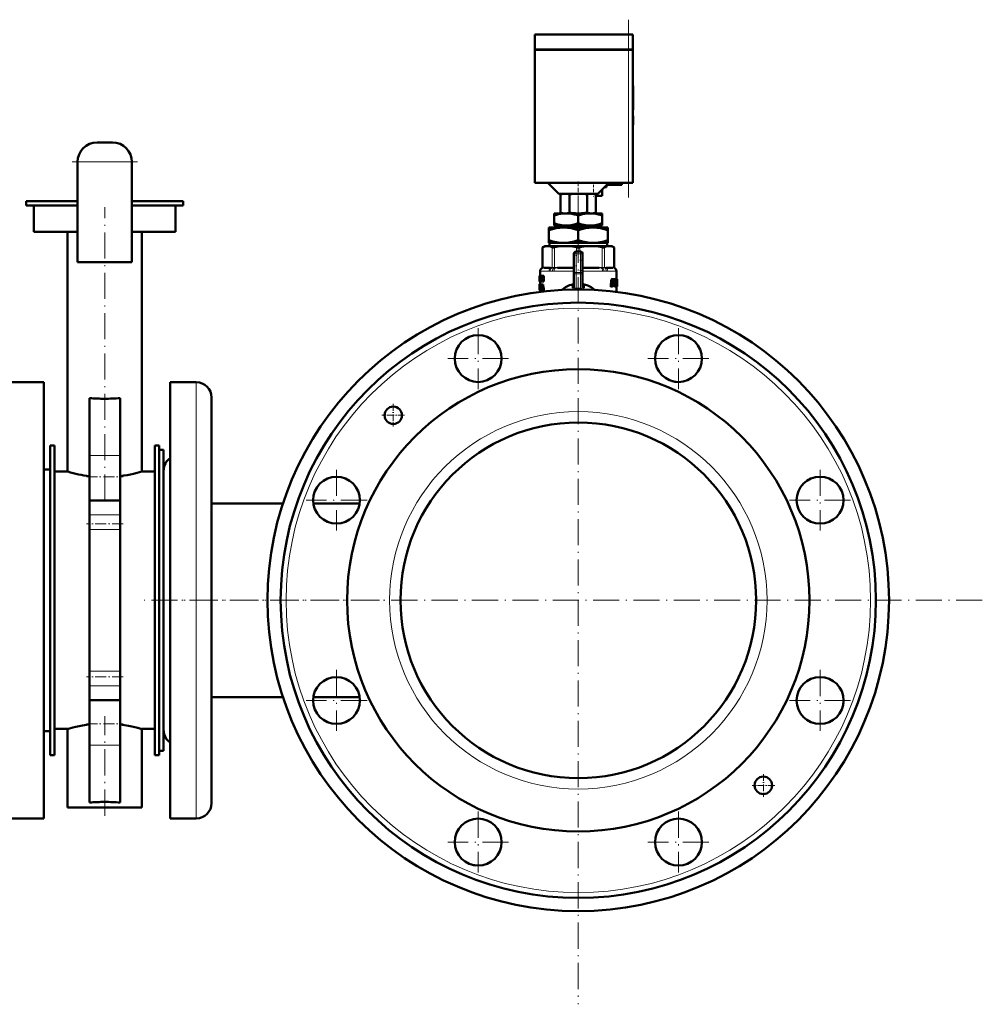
# Model space of a CAD drawing. Extents: x -2065 to 2446, y -1961 to 629.
# Tile 55 of 59: x 2005 to 2446, y -315 to 136. Entities that reach past the tile are written whole.
import ezdxf

# ---------------------------------------------------------------- set-up
doc = ezdxf.new("R2010")
doc.units = 0
doc.linetypes.add('DASHDOT', pattern=[18.5, 12, -3, 0.5, -3])

msp = doc.modelspace()

# ---------------------------------------------------------------- linework, layer by layer
at = {"color": 7, "linetype": 'DASHDOT', "lineweight": 18}
for p, q in [((2283.82, 54.44), (2283.82, 136.04)), ((2058.67, 70.79), (2028.67, 70.79)), ((2260.82, 55.04), (2260.82, -315.46)), ((2043.67, -84.49), (2043.67, 50)), ((2214.9, -5.37), (2214.9, -33.32)), ((2306.75, -5.37), (2306.75, -33.32)), ((2228.88, -19.35), (2200.93, -19.35)), ((2320.72, -19.35), (2292.77, -19.35)), ((2149.96, -70.31), (2149.96, -98.26)), ((2371.69, -70.31), (2371.69, -98.26)), ((2163.93, -84.29), (2135.98, -84.29)), ((2385.66, -84.29), (2357.71, -84.29)), ((2169.6, -130.21), (2061.68, -130.21)), ((2446.07, -130.21), (2075.57, -130.21)), ((2149.96, -162.16), (2149.96, -190.11)), ((2371.69, -162.16), (2371.69, -190.11)), ((2163.93, -176.13), (2135.98, -176.13)), ((2385.66, -176.13), (2357.71, -176.13)), ((2043.67, -229.02), (2043.67, -183.33)), ((2214.9, -227.1), (2214.9, -255.05)), ((2306.75, -227.1), (2306.75, -255.05)), ((2228.88, -241.08), (2200.93, -241.08)), ((2320.72, -241.08), (2292.77, -241.08))]:
    msp.add_line(p, q, dxfattribs=at)
at = {"color": 7, "lineweight": 50}
for p, q in [((2240.82, 129.24), (2283.82, 129.24)), ((2240.82, 122.34), (2240.82, 129.24)), ((2285.82, 129.24), (2283.82, 129.24)), ((2285.82, 122.34), (2285.82, 129.24)), ((2240.82, 122.34), (2283.82, 122.34)), ((2240.82, 122.24), (2283.82, 122.24)), ((2240.82, 122.24), (2240.82, 61.24)), ((2240.92, 122.24), (2240.92, 122.34)), ((2285.82, 122.34), (2283.82, 122.34)), ((2283.82, 122.24), (2285.24, 122.24)), ((2285.24, 122.24), (2285.82, 122.24)), ((2285.72, 122.24), (2285.72, 122.34)), ((2285.82, 61.24), (2285.82, 122.24)), ((2285.82, 105.68), (2285.92, 105.68)), ((2285.82, 104.16), (2285.92, 104.16)), ((2285.92, 105.68), (2285.92, 104.16)), ((2285.92, 104.2), (2285.92, 103.21)), ((2285.92, 98.21), (2285.92, 104.16)), ((2285.92, 103.21), (2285.92, 102.21)), ((2285.92, 102.21), (2285.92, 100.2)), ((2285.92, 100.2), (2285.92, 99.57)), ((2285.92, 99.57), (2285.92, 94.63)), ((2285.82, 94.99), (2285.92, 94.99)), ((2285.92, 94.99), (2285.92, 98.21)), ((2285.82, 94.63), (2285.92, 94.63)), ((2285.82, 91.88), (2285.92, 91.88)), ((2285.82, 91.88), (2285.92, 91.88)), ((2285.82, 91.79), (2285.92, 91.79)), ((2285.92, 91.72), (2285.92, 91.88)), ((2285.92, 91.88), (2285.92, 91.88)), ((2285.92, 91.79), (2285.92, 87.9)), ((2285.82, 87.9), (2285.92, 87.9)), ((2285.82, 87.78), (2285.92, 87.78)), ((2285.92, 87.78), (2285.92, 87.9)), ((2040.17, 79.79), (2047.17, 79.79)), ((2031.17, 70.79), (2031.17, 24.79)), ((2056.17, 70.79), (2056.17, 24.79)), ((2240.82, 61.24), (2283.82, 61.24)), ((2251.82, 56.24), (2246.82, 61.24)), ((2274.82, 61.24), (2269.82, 56.24)), ((2272.82, 59.24), (2273.82, 59.24)), ((2280.82, 60.24), (2273.82, 60.24)), ((2273.82, 59.24), (2273.82, 60.24)), ((2280.82, 61.24), (2280.82, 60.24)), ((2285.24, 61.24), (2283.82, 61.24)), ((2285.82, 61.24), (2285.24, 61.24)), ((2251.82, 56.24), (2269.82, 56.24)), ((2253.82, 56.24), (2252.69, 55.94)), ((2252.69, 55.94), (2252.69, 47.53)), ((2256.73, 55.94), (2256.73, 47.53)), ((2264.82, 55.95), (2264.82, 47.51)), ((2267.82, 56.24), (2268.86, 55.96)), ((2268.86, 55.96), (2268.86, 47.51)), ((2268.86, 55.24), (2271.82, 55.24)), ((2271.82, 55.24), (2271.82, 58.24)), ((2007.67, 52.79), (2031.17, 52.79)), ((2007.67, 50.79), (2007.67, 52.79)), ((2031.17, 50.79), (2007.67, 50.79)), ((2011.17, 38.79), (2011.17, 50.79)), ((2056.17, 52.79), (2079.67, 52.79)), ((2079.67, 50.79), (2056.17, 50.79)), ((2076.17, 38.79), (2076.17, 50.79)), ((2079.67, 50.79), (2079.67, 52.79)), ((2249.82, 47.24), (2249.82, 46.26)), ((2255.32, 47.24), (2249.82, 47.24)), ((2249.82, 42.66), (2249.82, 46.26)), ((2253.8, 47.24), (2252.69, 47.53)), ((2253.8, 47.24), (2260.2, 47.24)), ((2266.32, 47.24), (2255.32, 47.24)), ((2261.44, 47.24), (2260.2, 47.24)), ((2260.82, 42.66), (2260.82, 46.26)), ((2261.44, 47.24), (2266.36, 47.24)), ((2271.82, 47.24), (2266.32, 47.24)), ((2267.34, 47.24), (2266.36, 47.24)), ((2267.34, 47.24), (2267.85, 47.24)), ((2267.85, 47.24), (2268.86, 47.51)), ((2271.82, 47.24), (2271.82, 46.26)), ((2271.82, 42.66), (2271.82, 46.26)), ((2247.32, 39.53), (2247.32, 40.74)), ((2254.07, 40.74), (2247.32, 40.74)), ((2249.82, 41.74), (2249.82, 42.66)), ((2253.97, 41.74), (2249.82, 41.74)), ((2250.35, 40.74), (2250.35, 41.74)), ((2253.97, 41.74), (2256.67, 41.74)), ((2267.57, 40.74), (2254.07, 40.74)), ((2264.97, 41.74), (2256.67, 41.74)), ((2264.97, 41.74), (2267.67, 41.74)), ((2274.32, 40.74), (2267.57, 40.74)), ((2271.82, 41.74), (2267.67, 41.74)), ((2271.3, 41.74), (2271.3, 40.74)), ((2271.82, 42.66), (2271.82, 41.74)), ((2274.32, 40.74), (2274.32, 39.53)), ((2031.17, 38.79), (2011.17, 38.79)), ((2026.67, -71.21), (2026.67, 38.79)), ((2076.17, 38.79), (2056.17, 38.79)), ((2060.67, -71.21), (2060.67, 38.79)), ((2247.32, 34.87), (2247.32, 39.53)), ((2260.82, 34.87), (2260.82, 39.53)), ((2274.32, 34.87), (2274.32, 39.53)), ((2245.52, 32.24), (2244.43, 31.61)), ((2244.58, 31.68), (2244.43, 31.61)), ((2244.43, 22.38), (2244.43, 31.61)), ((2245.52, 32.24), (2246.69, 32.24)), ((2246.69, 32.24), (2254.97, 32.24)), ((2247.32, 33.74), (2247.32, 34.87)), ((2252.42, 33.74), (2247.32, 33.74)), ((2247.6, 33.74), (2247.6, 32.24)), ((2252.42, 33.74), (2255.73, 33.74)), ((2254.97, 32.24), (2266.68, 32.24)), ((2265.92, 33.74), (2255.73, 33.74)), ((2265.92, 33.74), (2269.23, 33.74)), ((2266.68, 32.24), (2274.96, 32.24)), ((2274.32, 33.74), (2269.23, 33.74)), ((2274.04, 32.24), (2274.04, 33.74)), ((2274.32, 34.87), (2274.32, 33.74)), ((2274.96, 32.24), (2276.12, 32.24)), ((2276.12, 32.24), (2277.22, 31.61)), ((2277.22, 31.61), (2277.07, 31.68)), ((2277.22, 22.38), (2277.22, 31.61)), ((2258.82, 20.15), (2258.82, 28.74)), ((2259.82, 29.74), (2261.82, 29.74)), ((2262.82, 28.74), (2262.82, 20.15)), ((2031.17, 24.79), (2056.17, 24.79)), ((2243.04, 18.63), (2243.02, 18.49)), ((2243.02, 18.49), (2243.02, 17.42)), ((2243.04, 18.63), (2243.05, 18.63)), ((2243.05, 18.63), (2243.2, 18.63)), ((2243.05, 16.05), (2243.05, 18.63)), ((2243.09, 18.16), (2243.09, 17.58)), ((2243.09, 18.16), (2243.2, 18.16)), ((2243.5, 18.63), (2243.2, 18.63)), ((2243.2, 18.63), (2243.2, 18.16)), ((2243.5, 18.16), (2243.2, 18.16)), ((2243.32, 20.79), (2243.32, 18.63)), ((2243.4, 18.16), (2243.4, 17.58)), ((2243.5, 18.63), (2243.5, 18.16)), ((2243.51, 18.63), (2243.76, 18.63)), ((2243.51, 18.18), (2243.51, 18.63)), ((2243.51, 18.18), (2243.56, 18.18)), ((2243.56, 16.5), (2243.56, 18.18)), ((2243.7, 18.18), (2243.7, 16.5)), ((2243.7, 18.18), (2243.76, 18.18)), ((2243.76, 18.63), (2243.89, 18.63)), ((2243.76, 18.63), (2243.76, 18.18)), ((2243.76, 18.18), (2243.89, 18.18)), ((2243.89, 18.63), (2244.09, 18.63)), ((2243.89, 16.05), (2243.89, 18.63)), ((2244.09, 18.63), (2244.41, 18.63)), ((2244.41, 18.63), (2244.5, 18.23)), ((2244.5, 18.63), (2244.71, 18.63)), ((2244.5, 17.2), (2244.5, 18.63)), ((2244.71, 18.63), (2245.05, 18.63)), ((2244.71, 18.63), (2244.71, 16.05)), ((2248.02, 22.24), (2244.98, 22.24)), ((2245.05, 18.63), (2245.05, 16.05)), ((2258.56, 22.24), (2251.22, 22.24)), ((2258.82, 13.51), (2258.82, 20.15)), ((2262.82, 13.51), (2262.82, 20.15)), ((2270.42, 22.24), (2263.09, 22.24)), ((2276.66, 22.24), (2273.62, 22.24)), ((2278.32, 20.79), (2278.32, 17.08)), ((2243.02, 17.42), (2243.02, 17.37)), ((2243.02, 17.37), (2243.02, 17.3)), ((2243.02, 17.3), (2243.02, 16.23)), ((2243.02, 16.41), (2243.02, 16.23)), ((2243.02, 16.41), (2243.05, 16.41)), ((2243.03, 14.67), (2243.02, 14.59)), ((2243.02, 14.59), (2243.02, 14.05)), ((2243.02, 14.59), (2243.07, 14.59)), ((2243.02, 14.05), (2243.04, 14.05)), ((2243.03, 17.37), (2243.05, 17.37)), ((2243.03, 14.67), (2243.09, 14.67)), ((2243.04, 13.67), (2243.03, 13.58)), ((2243.03, 13.58), (2243.03, 13.44)), ((2243.03, 13.58), (2243.05, 13.58)), ((2243.04, 16.05), (2243.05, 16.05)), ((2243.04, 14.69), (2243.32, 14.69)), ((2243.05, 13.69), (2243.04, 13.67)), ((2243.05, 16.05), (2243.2, 16.05)), ((2243.09, 14.16), (2243.08, 14.08)), ((2243.08, 14.08), (2243.08, 13.97)), ((2243.08, 14.08), (2243.19, 14.08)), ((2243.08, 13.97), (2243.08, 13.85)), ((2243.08, 13.97), (2243.38, 13.97)), ((2243.08, 13.85), (2243.09, 13.76)), ((2243.08, 13.85), (2243.39, 13.85)), ((2243.09, 17.58), (2243.19, 17.58)), ((2243.09, 17.11), (2243.09, 16.52)), ((2243.09, 17.11), (2243.19, 17.11)), ((2243.09, 16.52), (2243.2, 16.52)), ((2243.09, 14.16), (2243.17, 14.16)), ((2243.09, 13.76), (2243.11, 13.67)), ((2243.09, 13.76), (2243.39, 13.76)), ((2243.1, 14.21), (2243.14, 14.21)), ((2243.11, 13.67), (2243.13, 13.58)), ((2243.11, 13.67), (2243.39, 13.67)), ((2243.12, 14.69), (2243.42, 14.69)), ((2243.13, 13.58), (2243.16, 13.44)), ((2243.13, 13.58), (2243.39, 13.58)), ((2243.17, 14.13), (2243.15, 14.19)), ((2243.16, 14.67), (2243.46, 14.67)), ((2243.19, 14.05), (2243.17, 14.13)), ((2243.49, 17.58), (2243.19, 17.58)), ((2243.19, 17.58), (2243.19, 17.11)), ((2243.49, 17.11), (2243.19, 17.11)), ((2243.19, 14.59), (2243.19, 14.05)), ((2243.19, 14.59), (2243.35, 14.59)), ((2243.19, 14.05), (2243.39, 14.05)), ((2243.51, 16.52), (2243.2, 16.52)), ((2243.2, 16.52), (2243.2, 16.05)), ((2243.51, 16.05), (2243.2, 16.05)), ((2243.32, 16.05), (2243.32, 14.69)), ((2243.35, 14.64), (2243.57, 14.64)), ((2243.35, 14.2), (2243.35, 14.64)), ((2243.35, 14.2), (2243.39, 14.2)), ((2243.38, 14.05), (2243.38, 13.97)), ((2243.38, 13.97), (2243.39, 13.85)), ((2243.39, 12.51), (2243.39, 14.2)), ((2243.39, 13.85), (2243.39, 13.76)), ((2243.4, 17.11), (2243.4, 16.52)), ((2243.46, 14.67), (2243.47, 14.64)), ((2243.49, 17.58), (2243.49, 17.11)), ((2243.51, 16.52), (2243.51, 16.05)), ((2243.51, 16.5), (2243.56, 16.5)), ((2243.51, 16.05), (2243.51, 16.5)), ((2243.51, 16.05), (2243.76, 16.05)), ((2243.52, 14.2), (2243.52, 12.51)), ((2243.52, 14.2), (2243.57, 14.2)), ((2243.57, 14.64), (2243.88, 14.64)), ((2243.57, 14.64), (2243.57, 14.2)), ((2243.57, 14.2), (2243.88, 14.2)), ((2243.7, 16.5), (2243.76, 16.5)), ((2243.76, 16.5), (2243.89, 16.5)), ((2243.76, 16.5), (2243.76, 16.05)), ((2243.76, 16.05), (2243.89, 16.05)), ((2243.82, 14.2), (2243.82, 12.51)), ((2243.88, 14.64), (2243.88, 14.2)), ((2243.89, 16.05), (2244.06, 16.05)), ((2244.06, 17.88), (2244.06, 17.88)), ((2244.06, 17.47), (2244.06, 16.05)), ((2244.06, 16.05), (2244.38, 16.05)), ((2244.12, 14.64), (2244.36, 14.64)), ((2244.12, 13.08), (2244.21, 13.96)), ((2244.21, 13.96), (2244.25, 13.96)), ((2244.23, 14.18), (2244.24, 14.18)), ((2244.25, 13.95), (2244.35, 13.08)), ((2244.69, 14.64), (2244.36, 14.64)), ((2244.38, 16.45), (2244.38, 16.05)), ((2244.45, 17.06), (2244.5, 16.85)), ((2244.48, 16.05), (2244.71, 16.05)), ((2244.5, 16.85), (2244.5, 16.85)), ((2244.71, 16.05), (2245.05, 16.05)), ((2258.19, 14.68), (2258.24, 14.48)), ((2258.25, 13.03), (2258.24, 14.48)), ((2258.82, 14.22), (2258.82, 14.21)), ((2262.82, 14.22), (2262.82, 14.21)), ((2263.41, 14.48), (2263.37, 14.49)), ((2263.41, 14.48), (2263.39, 13.03)), ((2263.41, 14.48), (2263.46, 14.68)), ((2275.9, 16.39), (2275.68, 13.96)), ((2275.68, 13.96), (2276.03, 13.96)), ((2275.78, 13.62), (2276.13, 13.62)), ((2275.94, 16.66), (2276.29, 16.66)), ((2276.02, 16.88), (2276.36, 16.88)), ((2276.24, 16.39), (2276.03, 13.96)), ((2276.13, 17.03), (2276.47, 17.03)), ((2276.13, 13.62), (2276.39, 13.62)), ((2276.24, 17.08), (2276.58, 17.08)), ((2276.49, 13.84), (2276.69, 16.16)), ((2276.55, 14.55), (2276.77, 14.55)), ((2276.58, 17.08), (2277.45, 17.08)), ((2276.58, 14.88), (2276.67, 14.88)), ((2276.59, 15.02), (2276.68, 15.02)), ((2276.61, 15.24), (2276.78, 15.24)), ((2276.68, 15.02), (2276.67, 14.88)), ((2276.73, 16.33), (2276.8, 16.39)), ((2276.79, 15.3), (2276.73, 15.24)), ((2276.77, 14.55), (2277.26, 14.55)), ((2276.78, 15.24), (2277.05, 15.24)), ((2276.79, 15.3), (2277.12, 15.3)), ((2276.8, 16.39), (2277.15, 16.39)), ((2276.82, 16.39), (2276.88, 16.33)), ((2276.89, 16.16), (2276.83, 15.47)), ((2276.83, 15.47), (2277.16, 15.47)), ((2276.88, 16.33), (2277.2, 16.33)), ((2276.89, 16.16), (2277.21, 16.16)), ((2277.12, 15.3), (2277.05, 15.24)), ((2277.15, 16.39), (2277.2, 16.33)), ((2277.21, 16.16), (2277.16, 15.47)), ((2277.41, 14.67), (2277.36, 13.96)), ((2277.36, 13.96), (2277.67, 13.96)), ((2277.44, 13.62), (2277.75, 13.62)), ((2277.55, 15.24), (2277.63, 16.39)), ((2277.62, 17.08), (2277.56, 16.98)), ((2277.6, 16.87), (2277.86, 16.87)), ((2277.62, 17.08), (2277.93, 17.08)), ((2277.75, 13.62), (2277.94, 13.62)), ((2277.93, 17.08), (2278.51, 17.08)), ((2278.06, 14.78), (2278.03, 13.96)), ((2278.03, 13.96), (2278.33, 13.96)), ((2278.06, 14.8), (2278.06, 14.78)), ((2278.06, 14.78), (2278.36, 14.78)), ((2278.07, 15.01), (2278.2, 15.01)), ((2278.07, 14.94), (2278.36, 14.94)), ((2278.07, 13.62), (2278.38, 13.62)), ((2278.09, 15.34), (2278.15, 15.34)), ((2278.1, 15.48), (2278.15, 15.48)), ((2278.11, 15.76), (2278.39, 15.76)), ((2278.11, 15.7), (2278.21, 15.7)), ((2278.12, 15.93), (2278.41, 15.93)), ((2278.13, 16.16), (2278.41, 16.16)), ((2278.15, 16.33), (2278.41, 16.33)), ((2278.15, 15.48), (2278.15, 15.34)), ((2278.19, 16.39), (2278.38, 16.39)), ((2278.2, 15.01), (2278.33, 15.01)), ((2278.21, 15.7), (2278.36, 15.7)), ((2278.32, 17.08), (2278.62, 17.08)), ((2278.32, 17.08), (2278.53, 17.08)), ((2278.32, 13.62), (2278.32, 11.21)), ((2278.33, 15.01), (2278.36, 14.94)), ((2278.36, 14.78), (2278.33, 13.96)), ((2278.38, 16.39), (2278.41, 16.33)), ((2278.38, 13.62), (2278.48, 13.62)), ((2278.41, 16.16), (2278.41, 15.93)), ((2278.48, 13.62), (2278.6, 13.62)), ((2278.54, 17.03), (2278.51, 17.08)), ((2278.51, 13.84), (2278.53, 14.84)), ((2278.51, 13.96), (2278.58, 13.96)), ((2278.53, 15.41), (2278.54, 15.58)), ((2278.53, 15.13), (2278.53, 15.29)), ((2278.56, 16.87), (2278.62, 16.87)), ((2278.56, 15.87), (2278.57, 16.39)), ((2278.6, 13.62), (2278.62, 13.62)), ((2278.62, 17.08), (2278.62, 17.08)), ((2278.62, 17.08), (2278.62, 13.75)), ((2278.62, 13.62), (2278.62, 13.75)), ((2243.03, 13.44), (2243.02, 13.27)), ((2243.02, 13.27), (2243.02, 13.06)), ((2243.02, 13.27), (2243.07, 13.27)), ((2243.02, 13.06), (2243.02, 12.79)), ((2243.02, 13.06), (2243.1, 13.06)), ((2243.02, 12.79), (2243.02, 12.43)), ((2243.02, 12.79), (2243.13, 12.79)), ((2243.02, 12.43), (2243.03, 12.19)), ((2243.02, 12.43), (2243.04, 12.43)), ((2243.03, 13.44), (2243.05, 13.44)), ((2243.03, 12.19), (2243.04, 12.19)), ((2243.03, 12.06), (2243.05, 12.02)), ((2243.03, 12.06), (2243.06, 12.06)), ((2243.04, 12.16), (2243.04, 12.74)), ((2243.04, 12.74), (2243.13, 12.74)), ((2243.05, 12.02), (2243.09, 12.02)), ((2243.06, 12.54), (2243.12, 12.54)), ((2243.1, 13.08), (2243.08, 13.17)), ((2243.09, 12.02), (2243.39, 12.02)), ((2243.12, 12.98), (2243.1, 13.08)), ((2243.13, 12.87), (2243.12, 12.98)), ((2243.12, 12.55), (2243.13, 12.63)), ((2243.13, 12.63), (2243.13, 12.74)), ((2243.13, 12.06), (2243.43, 12.06)), ((2243.16, 13.44), (2243.39, 13.44)), ((2243.17, 12.19), (2243.35, 12.19)), ((2243.18, 13.27), (2243.39, 13.27)), ((2243.2, 13.06), (2243.39, 13.06)), ((2243.2, 12.43), (2243.35, 12.43)), ((2243.21, 12.79), (2243.39, 12.79)), ((2243.32, 12.02), (2243.32, 11.21)), ((2243.35, 12.51), (2243.39, 12.51)), ((2243.35, 12.06), (2243.35, 12.51)), ((2243.35, 12.06), (2243.57, 12.06)), ((2243.44, 12.06), (2243.43, 12.06)), ((2243.52, 12.51), (2243.57, 12.51)), ((2243.57, 12.51), (2243.88, 12.51)), ((2243.57, 12.51), (2243.57, 12.06)), ((2243.57, 12.06), (2243.83, 12.06)), ((2243.83, 12.06), (2244.02, 12.06)), ((2243.88, 12.51), (2243.88, 12.5)), ((2244.08, 12.64), (2244.02, 12.06)), ((2244.34, 12.06), (2244.02, 12.06)), ((2244.08, 12.64), (2244.4, 12.64)), ((2244.12, 13.08), (2244.35, 13.08)), ((2244.4, 12.64), (2244.34, 12.06)), ((2244.47, 12.06), (2244.4, 12.64)), ((2244.47, 12.06), (2244.72, 12.06)), ((2245.05, 12.06), (2244.72, 12.06)), ((2015.67, -30.21), (1990.67, -30.21)), ((2015.67, -130.21), (2015.67, -30.21)), ((2073.67, -42.45), (2073.67, -30.21)), ((2073.67, -30.21), (2085.67, -30.21)), ((2036.67, -63.74), (2036.67, -37.5)), ((2050.67, -63.74), (2050.67, -37.5)), ((2092.67, -48.6), (2092.67, -37.21)), ((2073.67, -230.21), (2073.67, -42.45)), ((2092.67, -223.21), (2092.67, -48.6)), ((2020.67, -59.21), (2018.67, -59.21)), ((2018.67, -59.21), (2018.67, -201.21)), ((2020.67, -59.21), (2020.67, -201.21)), ((2068.67, -59.21), (2066.67, -59.21)), ((2066.67, -59.21), (2066.67, -201.21)), ((2068.67, -59.21), (2068.67, -201.21)), ((2068.67, -61.21), (2068.67, -97.13)), ((2070.67, -61.21), (2068.67, -61.21)), ((2070.67, -61.21), (2070.67, -97.13)), ((2036.67, -84.37), (2036.67, -63.74)), ((2050.67, -84.37), (2050.67, -63.74)), ((2018.67, -70.21), (2015.67, -70.21)), ((2020.67, -71.21), (2026.67, -71.21)), ((2020.67, -71.21), (2020.67, -189.21)), ((2060.67, -71.21), (2066.67, -71.21)), ((2070.67, -78), (2070.67, -70.71)), ((2070.67, -189.71), (2070.67, -78)), ((2036.67, -84.37), (2036.67, -91.07)), ((2036.67, -84.37), (2050.67, -84.37)), ((2050.67, -84.37), (2050.67, -91.07)), ((2092.67, -85.76), (2125.43, -85.76)), ((2139.31, -85.76), (2160.61, -85.76)), ((2036.67, -91.07), (2036.67, -97.72)), ((2050.67, -91.07), (2050.67, -97.72)), ((2036.67, -97.72), (2036.67, -162.7)), ((2050.67, -97.72), (2050.67, -162.7)), ((2068.67, -97.13), (2068.67, -199.21)), ((2070.67, -97.13), (2070.67, -199.21)), ((2015.67, -230.21), (2015.67, -130.21)), ((2036.67, -162.7), (2036.67, -169.36)), ((2050.67, -162.7), (2050.67, -169.36)), ((2036.67, -169.36), (2036.67, -176.05)), ((2050.67, -169.36), (2050.67, -176.05)), ((2036.67, -196.68), (2036.67, -176.05)), ((2036.67, -176.05), (2050.67, -176.05)), ((2050.67, -196.68), (2050.67, -176.05)), ((2092.67, -174.66), (2125.43, -174.66)), ((2139.31, -174.66), (2160.61, -174.66)), ((2026.67, -189.21), (2020.67, -189.21)), ((2026.67, -189.21), (2027.05, -189.1)), ((2026.67, -225.21), (2026.67, -189.21)), ((2066.67, -189.21), (2060.67, -189.21)), ((2060.67, -225.21), (2060.67, -189.21)), ((2015.67, -190.21), (2018.67, -190.21)), ((2036.67, -222.93), (2036.67, -196.68)), ((2050.67, -222.93), (2050.67, -196.68)), ((2020.67, -201.21), (2018.67, -201.21)), ((2068.67, -201.21), (2066.67, -201.21)), ((2070.67, -199.21), (2068.67, -199.21)), ((2027.05, -225.21), (2026.67, -225.21)), ((2043.67, -225.21), (2027.05, -225.21)), ((2060.67, -225.21), (2043.67, -225.21)), ((2015.67, -230.21), (1990.67, -230.21)), ((2073.67, -230.21), (2085.67, -230.21))]:
    msp.add_line(p, q, dxfattribs=at)
at = {"color": 7, "lineweight": 18}
for p, q in [((2283.82, 122.34), (2283.82, 129.24)), ((2283.82, 122.24), (2283.82, 122.34)), ((2283.82, 122.24), (2283.82, 61.24)), ((2031.17, 70.79), (2056.17, 70.79)), ((2244.58, 31.68), (2244.58, 22.4)), ((2248.8, 22.4), (2248.8, 31.68)), ((2249.88, 31.68), (2249.88, 22.4)), ((2260.06, 29.74), (2260.06, 31.68)), ((2261.59, 31.68), (2261.59, 29.74)), ((2271.77, 22.4), (2271.77, 31.68)), ((2272.85, 31.68), (2272.85, 22.4)), ((2277.07, 22.4), (2277.07, 31.68)), ((2258.82, 28.74), (2259.82, 28.74)), ((2259.82, 29.74), (2259.82, 28.74)), ((2259.82, 28.74), (2259.82, 20.15)), ((2261.82, 28.74), (2259.82, 28.74)), ((2261.82, 29.74), (2261.82, 28.74)), ((2261.82, 20.15), (2261.82, 28.74)), ((2261.82, 28.74), (2262.82, 28.74)), ((2243.34, 20.76), (2243.32, 20.79)), ((2243.4, 20.74), (2247.32, 20.74)), ((2244.43, 22.2), (2244.3, 22.2)), ((2244.43, 22.38), (2244.56, 22.39)), ((2244.45, 22.2), (2244.43, 22.2)), ((2244.71, 22.23), (2244.45, 22.2)), ((2244.56, 22.39), (2244.58, 22.4)), ((2244.58, 22.4), (2244.87, 22.43)), ((2245.17, 22.44), (2248.21, 22.44)), ((2248.97, 20.76), (2247.95, 20.76)), ((2248.66, 22.2), (2248.34, 22.23)), ((2248.5, 22.43), (2248.8, 22.4)), ((2248.68, 22.2), (2248.66, 22.2)), ((2248.8, 22.4), (2248.82, 22.39)), ((2249.69, 20.74), (2258.82, 20.74)), ((2249.83, 22.2), (2249.77, 22.2)), ((2249.83, 22.39), (2249.88, 22.4)), ((2250.53, 22.23), (2249.83, 22.2)), ((2249.88, 22.4), (2250.59, 22.43)), ((2251.3, 22.44), (2258.63, 22.44)), ((2258.82, 22.24), (2258.56, 22.24)), ((2258.63, 22.44), (2258.82, 22.44)), ((2258.82, 20.15), (2259.82, 20.15)), ((2259.82, 20.15), (2261.82, 20.15)), ((2259.82, 20.15), (2259.82, 19.45)), ((2259.82, 12.96), (2259.82, 19.45)), ((2261.82, 19.45), (2259.82, 19.45)), ((2261.82, 20.15), (2261.82, 19.45)), ((2261.82, 20.15), (2262.82, 20.15)), ((2261.82, 19.45), (2261.82, 12.96)), ((2262.82, 22.44), (2263.01, 22.44)), ((2263.09, 22.24), (2262.82, 22.24)), ((2262.82, 20.74), (2271.96, 20.74)), ((2263.01, 22.44), (2270.34, 22.44)), ((2271.06, 22.43), (2271.77, 22.4)), ((2271.82, 22.2), (2271.12, 22.23)), ((2271.77, 22.4), (2271.82, 22.39)), ((2271.87, 22.2), (2271.82, 22.2)), ((2273.7, 20.76), (2272.68, 20.76)), ((2272.83, 22.39), (2272.85, 22.4)), ((2272.85, 22.4), (2273.14, 22.43)), ((2272.99, 22.2), (2272.96, 22.2)), ((2273.31, 22.23), (2272.99, 22.2)), ((2273.44, 22.44), (2276.48, 22.44)), ((2274.32, 20.74), (2278.24, 20.74)), ((2276.77, 22.43), (2277.07, 22.4)), ((2277.2, 22.2), (2276.93, 22.23)), ((2277.07, 22.4), (2277.09, 22.39)), ((2277.09, 22.39), (2277.22, 22.38)), ((2277.22, 22.2), (2277.2, 22.2)), ((2277.35, 22.2), (2277.22, 22.2)), ((2278.32, 20.79), (2278.31, 20.76)), ((2244.45, 17.06), (2244.5, 17.06)), ((2259.82, 12.96), (2260.82, 12.99)), ((2261.32, 12.97), (2261.82, 12.96)), ((2085.67, -42.45), (2085.67, -30.21)), ((2085.67, -230.21), (2085.67, -42.45)), ((2036.67, -63.74), (2050.67, -63.74)), ((2036.67, -91.07), (2050.67, -91.07)), ((2036.67, -97.72), (2050.67, -97.72)), ((2036.67, -162.7), (2050.67, -162.7)), ((2036.67, -169.36), (2050.67, -169.36)), ((2036.67, -196.68), (2050.67, -196.68))]:
    msp.add_line(p, q, dxfattribs=at)
at = {"color": 7, "linetype": 'DASHDOT', "lineweight": 18, "ltscale": 0.002997}
msp.add_line((2285.81, 99.57), (2285.93, 99.57), dxfattribs=at)
at = {"color": 7, "linetype": 'DASHDOT', "lineweight": 18, "ltscale": 0.159087}
msp.add_line((2260.82, 61.77), (2260.82, 55.41), dxfattribs=at)
at = {"color": 7, "linetype": 'DASHDOT', "lineweight": 18, "ltscale": 0.060014}
msp.add_line((2267.82, 61.44), (2267.82, 59.04), dxfattribs=at)
at = {"color": 7, "linetype": 'DASHDOT', "lineweight": 18, "ltscale": 0.090027}
msp.add_line((2267.82, 58.54), (2267.82, 54.94), dxfattribs=at)
at = {"color": 7, "linetype": 'DASHDOT', "lineweight": 18, "ltscale": 0.036911}
msp.add_line((2260.82, 47.6), (2260.82, 46.12), dxfattribs=at)
at = {"color": 7, "linetype": 'DASHDOT', "lineweight": 18, "ltscale": 0.094163}
msp.add_line((2260.82, 42.97), (2260.82, 39.2), dxfattribs=at)
at = {"color": 7, "linetype": 'DASHDOT', "lineweight": 18, "ltscale": 0.153835}
msp.add_line((2260.82, 29.23), (2260.82, 35.38), dxfattribs=at)
at = {"color": 7, "linetype": 'DASHDOT', "lineweight": 18, "ltscale": 0.059998}
for p, q in [((2259.62, 28.74), (2262.02, 28.74)), ((2259.62, 20.15), (2262.02, 20.15))]:
    msp.add_line(p, q, dxfattribs=at)
at = {"color": 7, "linetype": 'DASHDOT', "lineweight": 18, "ltscale": 0.257574}
msp.add_line((2259.82, 19.29), (2259.82, 29.6), dxfattribs=at)
at = {"color": 7, "linetype": 'DASHDOT', "lineweight": 18, "ltscale": 0.257588}
msp.add_line((2261.82, 29.6), (2261.82, 19.29), dxfattribs=at)
at = {"color": 7, "linetype": 'DASHDOT', "lineweight": 18, "ltscale": 0.26}
for p, q in [((2175.97, -40.16), (2175.97, -50.56)), ((2345.68, -209.86), (2345.68, -220.26))]:
    msp.add_line(p, q, dxfattribs=at)
at = {"color": 7, "linetype": 'DASHDOT', "lineweight": 18, "ltscale": 0.259998}
for p, q in [((2181.17, -45.36), (2170.77, -45.36)), ((2350.88, -215.06), (2340.48, -215.06))]:
    msp.add_line(p, q, dxfattribs=at)
at = {"color": 7, "linetype": 'DASHDOT', "lineweight": 18, "ltscale": 0.420001}
for p, q in [((2035.27, -73.64), (2052.07, -73.64)), ((2035.27, -186.78), (2052.07, -186.78))]:
    msp.add_line(p, q, dxfattribs=at)
at = {"color": 7, "linetype": 'DASHDOT', "lineweight": 18, "ltscale": 0.420013}
for p, q in [((2052.07, -95.16), (2035.27, -95.16)), ((2052.07, -165.26), (2035.27, -165.26))]:
    msp.add_line(p, q, dxfattribs=at)
at = {"color": 7, "lineweight": 50}
for points in [[(2256.73, 55.94), (2255.65, 56.16), (2254.72, 56.23), (2253.78, 56.16), (2252.69, 55.94)], [(2260.82, 56.24), (2259.32, 56.2), (2257.67, 56.06), (2256.73, 55.94)], [(2264.82, 55.95), (2263.08, 56.14), (2261.55, 56.23), (2260.82, 56.24)], [(2255.32, 47.24), (2254.4, 47.21), (2253.47, 47.12), (2252.62, 46.99), (2251.77, 46.81), (2250.79, 46.56), (2249.82, 46.26)], [(2252.69, 47.53), (2253.78, 47.31), (2254.72, 47.24), (2255.65, 47.31), (2256.73, 47.53)], [(2260.82, 46.26), (2259.92, 46.54), (2259.01, 46.78), (2257.8, 47.03), (2256.57, 47.18), (2255.32, 47.24)], [(2266.32, 47.24), (2265.4, 47.21), (2264.47, 47.12), (2263.62, 46.99), (2262.77, 46.81), (2261.79, 46.56), (2260.82, 46.26)], [(2271.82, 46.26), (2270.92, 46.54), (2270.01, 46.78), (2268.8, 47.03), (2267.57, 47.18), (2266.32, 47.24)], [(2254.07, 40.74), (2253.22, 40.72), (2252.36, 40.65), (2250.66, 40.41), (2248.98, 40.03), (2247.32, 39.53)], [(2249.82, 42.66), (2251.47, 42.17), (2252.3, 41.99), (2253.14, 41.84), (2253.97, 41.74)], [(2260.82, 39.53), (2259.16, 40.03), (2257.48, 40.41), (2255.79, 40.65), (2254.93, 40.72), (2254.07, 40.74)], [(2256.67, 41.74), (2257.52, 41.84), (2258.36, 41.99), (2259.6, 42.29), (2260.82, 42.66)], [(2260.82, 42.66), (2262.47, 42.17), (2263.3, 41.99), (2264.14, 41.84), (2264.97, 41.74)], [(2267.57, 40.74), (2266.72, 40.72), (2265.86, 40.65), (2264.16, 40.41), (2262.48, 40.03), (2260.82, 39.53)], [(2274.32, 39.53), (2272.66, 40.03), (2270.98, 40.41), (2269.29, 40.65), (2268.43, 40.72), (2267.57, 40.74)], [(2267.67, 41.74), (2268.52, 41.84), (2269.36, 41.99), (2270.6, 42.29), (2271.82, 42.66)], [(2246.69, 32.24), (2246.05, 32.19), (2245.42, 32.03), (2245, 31.88), (2244.58, 31.68)], [(2248.8, 31.68), (2248.06, 32), (2247.37, 32.18), (2246.69, 32.24)], [(2247.32, 34.87), (2249.17, 34.32), (2250.85, 33.95), (2252.42, 33.74)], [(2249.88, 31.68), (2249.34, 31.61), (2248.94, 31.63), (2248.8, 31.68)], [(2254.97, 32.24), (2253.25, 32.17), (2251.48, 31.97), (2249.88, 31.68)], [(2260.06, 31.68), (2258.29, 32), (2256.61, 32.18), (2254.97, 32.24)], [(2255.73, 33.74), (2257.3, 33.95), (2258.97, 34.32), (2260.82, 34.87)], [(2260.82, 34.87), (2262.67, 34.32), (2264.35, 33.95), (2265.92, 33.74)], [(2266.68, 32.24), (2264.96, 32.17), (2263.19, 31.97), (2261.59, 31.68)], [(2271.77, 31.68), (2270, 32), (2268.32, 32.18), (2266.68, 32.24)], [(2269.23, 33.74), (2270.8, 33.95), (2272.47, 34.32), (2274.32, 34.87)], [(2272.85, 31.68), (2272.71, 31.63), (2272.52, 31.61), (2272.05, 31.63), (2271.77, 31.68)], [(2274.96, 32.24), (2274.25, 32.17), (2273.51, 31.97), (2272.85, 31.68)], [(2277.07, 31.68), (2276.37, 31.99), (2275.66, 32.17), (2274.96, 32.24)], [(2243.02, 16.23), (2243.03, 16.1), (2243.04, 16.05)], [(2243.08, 14.65), (2243.1, 14.68), (2243.12, 14.69)], [(2258.24, 14.48), (2258.48, 14.52), (2258.61, 14.5), (2258.71, 14.45), (2258.79, 14.34), (2258.82, 14.22)], [(2275.68, 13.96), (2275.69, 13.79), (2275.72, 13.67), (2275.74, 13.64), (2275.78, 13.62)], [(2276.03, 13.96), (2276.04, 13.79), (2276.07, 13.67), (2276.09, 13.64), (2276.13, 13.62)], [(2276.39, 13.62), (2276.46, 13.69), (2276.49, 13.84)], [(2276.67, 14.88), (2276.68, 14.7), (2276.7, 14.62), (2276.73, 14.57), (2276.77, 14.55)], [(2276.78, 15.24), (2276.71, 15.17), (2276.68, 15.02)], [(2277.36, 13.96), (2277.36, 13.82), (2277.4, 13.66), (2277.41, 13.64), (2277.44, 13.62)], [(2277.67, 13.96), (2277.68, 13.82), (2277.71, 13.66), (2277.73, 13.64), (2277.75, 13.62)], [(2277.93, 17.08), (2277.89, 17.02), (2277.86, 16.87)], [(2277.94, 13.62), (2277.98, 13.68), (2278.01, 13.84)], [(2278.03, 13.96), (2278.04, 13.68), (2278.07, 13.62)], [(2278.13, 16.18), (2278.15, 16.32), (2278.19, 16.39)], [(2278.21, 15.7), (2278.17, 15.64), (2278.15, 15.48)], [(2278.15, 15.34), (2278.17, 15.08), (2278.18, 15.03), (2278.2, 15.01)], [(2278.33, 13.96), (2278.33, 13.86), (2278.35, 13.66), (2278.37, 13.63), (2278.38, 13.62)], [(2278.39, 15.76), (2278.38, 15.72), (2278.37, 15.71), (2278.36, 15.7)], [(2278.48, 13.62), (2278.51, 13.8), (2278.51, 13.84)], [(2278.58, 13.96), (2278.59, 13.66), (2278.6, 13.63), (2278.6, 13.62)], [(2243.06, 12.54), (2243.08, 12.5), (2243.09, 12.48)], [(2258.25, 13.03), (2258.43, 13.07), (2258.59, 13.15), (2258.72, 13.25), (2258.8, 13.38), (2258.82, 13.5)], [(2263.39, 13.03), (2263.22, 13.07), (2263.06, 13.15), (2262.93, 13.25), (2262.85, 13.38), (2262.82, 13.5)], [(2050.67, -73.28), (2052.37, -73.05), (2053.97, -72.78), (2055.48, -72.49), (2056.84, -72.2), (2058.61, -71.77), (2060.67, -71.21)], [(2027.05, -189.1), (2028.98, -188.59), (2030.42, -188.24), (2032.64, -187.78), (2035.17, -187.35), (2036.67, -187.14)], [(2058.77, -188.69), (2056.14, -188.07), (2054.55, -187.75), (2052.68, -187.42), (2050.67, -187.14)]]:
    msp.add_lwpolyline(points, dxfattribs=at)
at = {"color": 7, "lineweight": 18}
for points in [[(2248.82, 22.39), (2249.33, 22.38), (2249.83, 22.39)], [(2271.82, 22.39), (2272.52, 22.38), (2272.83, 22.39)], [(2258.67, 12.27), (2258.47, 12.46), (2258.33, 12.69), (2258.25, 13.03)], [(2263.39, 13.03), (2263.36, 12.81), (2263.28, 12.61), (2263.15, 12.43), (2262.97, 12.27)]]:
    msp.add_lwpolyline(points, dxfattribs=at)
at = {"color": 7, "lineweight": 50}
for centre, radius in [((2260.82, -130.21), 142.5), ((2260.82, -130.21), 136.5), ((2214.9, -19.35), 10.75), ((2306.75, -19.35), 10.75), ((2260.82, -130.21), 106), ((2175.97, -45.36), 4), ((2260.82, -130.21), 81.55), ((2149.96, -84.29), 10.75), ((2371.69, -84.29), 10.75), ((2149.96, -176.13), 10.75), ((2371.69, -176.13), 10.75), ((2345.68, -215.06), 4), ((2214.9, -241.08), 10.75), ((2306.75, -241.08), 10.75)]:
    msp.add_circle(centre, radius, dxfattribs=at)
at = {"color": 7, "lineweight": 18}
for radius in [134, 86.55]:
    msp.add_circle((2260.82, -130.21), radius, dxfattribs=at)
at = {"color": 7, "lineweight": 50}
for centre, radius, start, end in [((2040.17, 70.79), 9, 90, 180), ((2047.17, 70.79), 9, 360, 90), ((2267.01, 48.16), 8.1, 93.8646, 105.7504), ((2266.69, 48.19), 8.07, 74.3961, 86.1527), ((2261.07, 78.42), 31.19, 262.0055, 268.4072), ((2260.59, 78.21), 30.99, 271.5777, 277.8431), ((2267.04, 55.45), 8.24, 254.3235, 265.2431), ((2266.66, 55.41), 8.2, 274.7406, 285.5314), ((2260.81, 35.33), 3.73, 258.3238, 270.1707), ((2260.83, 35.33), 3.73, 269.8321, 281.6725), ((2259.82, 28.74), 1, 90, 180), ((2261.82, 28.74), 1, 0, 90), ((2183.46, 17.36), 59.58, 0.0165, 1.0927), ((2244.82, 20.79), 1.5, 110.5177, 180), ((2295.87, 29.7), 52.95, 192.0714, 193.8139), ((2244.23, 22.38), 0.2, 290.5165, 359.9999), ((2277.42, 22.38), 0.2, 180.0001, 249.4835), ((2276.82, 20.79), 1.5, 359.9834, 69.4823), ((2187.51, 17.4), 55.53, 358.9821, 359.9746), ((2243.05, 14.67), 0.0248, 125.531, 190.0323), ((2255.53, 13.96), 12.49, 178.5631, 180.1555), ((2253.61, 13.87), 10.57, 179.7427, 182.127), ((2246.9, 14.19), 3.85, 175.2413, 178.8012), ((2243.75, 14.47), 0.687, 164.8283, 176.5088), ((2243.34, 14.13), 0.248, 160.8825, 173.4865), ((2243.13, 14.21), 0.0244, 106.4853, 170.0826), ((2243.11, 14.64), 0.0529, 31.7651, 83.5666), ((2243.12, 14.21), 0.0251, 33.1999, 78.8476), ((2243.02, 14.13), 0.149, 21.8787, 36.5135), ((2242.92, 14.5), 0.287, 17.5379, 34.226), ((2243.41, 14.64), 0.053, 31.7591, 83.5615), ((2399.07, -4.17), 156.09, 173.0783, 174.0305), ((2230.74, 17.53), 13.33, 359.7204, 1.5136), ((2248.47, 18.66), 4.48, 190.0104, 192.7994), ((2295.39, 28.78), 52.48, 192.226, 194.0417), ((2241.47, 14.26), 2.77, 353.6796, 358.3431), ((2247.37, 14.27), 3.13, 181.6147, 185.8624), ((2414.78, 36.87), 171.86, 187.4325, 188.3), ((2251.86, 17.13), 7.36, 179.4536, 182.2095), ((2410.47, 36.7), 167.24, 187.5802, 188.472), ((2260.82, 3.74), 11.25, 103.5334, 132.0781), ((2260.89, 3.41), 11.58, 100.2895, 103.4877), ((2260.75, 3.41), 11.58, 76.512, 79.7106), ((2263.15, 14.21), 0.322, 156.4258, 178.4255), ((2263.11, 14.22), 0.287, 126.1882, 155.079), ((2263.16, 14.14), 0.38, 96.3363, 125.445), ((2260.82, 3.74), 11.25, 47.9216, 76.4663), ((2277.43, 16.28), 1.54, 165.5109, 175.6995), ((2277.07, 16.37), 1.17, 154.2079, 165.6194), ((2276.53, 16.63), 0.571, 135.6429, 154.0272), ((2276.25, 16.92), 0.163, 93.6909, 138.2675), ((2277.83, 16.27), 1.59, 165.9006, 175.7281), ((2277.44, 16.37), 1.19, 154.7161, 165.9308), ((2276.88, 16.63), 0.572, 136.3208, 154.5448), ((2276.59, 16.92), 0.158, 93.9134, 139.1034), ((2277.19, 16.12), 0.507, 156.3492, 175.5227), ((2276.3, 15.51), 0.531, 337.5997, 355.9584), ((2276.46, 16.22), 0.434, 352.6684, 14.6166), ((2276.63, 15.51), 0.532, 337.6203, 355.9573), ((2276.78, 16.22), 0.434, 352.6684, 14.6166), ((2277.25, 14.68), 0.137, 274.5225, 323.8495), ((2276.95, 14.95), 0.537, 320.2641, 338.6513), ((2277.44, 16.98), 0.107, 28.887, 85.6361), ((2276.26, 15.23), 1.28, 338.1164, 348.3983), ((2275.68, 15.36), 1.88, 347.9871, 356.3113), ((2277.15, 16.78), 0.462, 12.8652, 32.9613), ((2276.41, 16.59), 1.23, 3.537, 13.8801), ((2275.57, 16.53), 2.06, 356.2323, 3.7222), ((1762.89, 48.88), 515.97, 356.1195, 356.4432), ((1848.17, 38.42), 430.53, 356.7272, 357.0393), ((2277.48, 14.83), 0.888, 356.4864, 7.0833), ((2277.32, 15.96), 1.09, 349.7197, 358.4317), ((2277.46, 16.22), 0.955, 356.6451, 6.5567), ((2279.23, 15.34), 0.702, 174.3847, 184.2446), ((2272.61, 14.98), 5.93, 358.6427, 1.4527), ((2277.45, 16.81), 1.1, 3.3767, 11.1055), ((2272.18, 16.01), 6.38, 356.2144, 358.8262), ((2274.49, 16.6), 4.08, 0.8723, 3.9467), ((2270.86, 16.53), 7.7, 358.9898, 0.9957), ((1951, 19.11), 327.62, 359.0986, 359.6074), ((2281.85, 16.9), 3.23, 176.7474, 180.536), ((2244.19, 12.19), 1.16, 180.1643, 186.6208), ((2244.79, 12.81), 1.75, 182.2701, 188.7385), ((2243.55, 12.19), 0.506, 183.4115, 195.8529), ((2245.31, 13.54), 2.26, 181.5448, 189.4062), ((2243.11, 12.06), 0.0432, 186.0627, 252.1001), ((2243.08, 12.5), 0.0258, 289.8212, 350.8077), ((2243.07, 12.07), 0.0592, 289.816, 345.1357), ((2242.84, 12.59), 0.283, 340.5543, 352.0053), ((2241.36, 12.74), 1.77, 359.7531, 4.1264), ((2242.63, 12.27), 0.548, 336.9994, 351.2589), ((2240.89, 12.99), 2.31, 7.0684, 11.2147), ((2241.01, 12.57), 2.19, 349.9853, 356.2651), ((2240.15, 12.91), 3.06, 2.9639, 6.9168), ((2238.08, 12.81), 5.13, 359.805, 2.8778), ((2238.26, 12.76), 4.95, 356.1295, 0.3342), ((2243.37, 12.07), 0.059, 289.7611, 345.1868), ((2249.53, 11.88), 10.35, 2.2351, 5.964), ((2272.12, 11.88), 10.35, 174.036, 177.7649), ((2085.67, -37.21), 7, 0, 90), ((2214.9, -19.35), 10.75, 298.6431, 308.8521), ((2306.75, -19.35), 10.75, 253.6456, 263.8521), ((2043.68, 55.15), 92.91, 265.6737, 269.9944), ((2043.66, 55.15), 92.91, 270.0056, 274.3263), ((2077.67, -70.71), 7, 124.8499, 180), ((2045.63, -5.61), 68.29, 253.8832, 258.1892), ((2044.21, -12.32), 61.42, 258.2043, 262.953), ((2260.82, -130.21), 81.55, 207.6021, 208.6481), ((2371.69, -176.13), 10.75, 343.6434, 353.8521), ((2041.06, -257.25), 70.8, 73.9199, 75.516), ((2077.67, -189.71), 7, 180, 235.1501), ((2260.82, -130.21), 142.5, 331.3517, 332.3979), ((2043.68, -315.58), 92.91, 90.0056, 94.3263), ((2043.66, -315.58), 92.91, 85.6737, 89.9944), ((2085.67, -223.21), 7, 270, 360), ((2214.9, -241.08), 10.75, 253.6456, 263.8521), ((2306.75, -241.08), 10.75, 298.6431, 308.8521)]:
    msp.add_arc(centre, radius, start, end, dxfattribs=at)
at = {"color": 7, "lineweight": 18}
for centre, radius, start, end in [((2244.84, 20.76), 1.5, 105.9772, 179.784), ((2243.39, 20.81), 0.073, 220.243, 277.8347), ((2244.36, 22.39), 0.196, 289.2011, 2.0769), ((2244.38, 22.39), 0.195, 288.8448, 2.6072), ((2244.68, 22.42), 0.192, 279.6889, 3.0559), ((2244.97, 19.28), 2.96, 89.7465, 95.0069), ((2245.16, 19.31), 3.13, 89.7592, 95.1871), ((2247.34, 27.89), 7.15, 269.8403, 274.8785), ((2248.04, 18.22), 4.02, 85.7024, 90.1944), ((2248.22, 19.31), 3.13, 84.8129, 90.2408), ((2248.3, 22.42), 0.199, 279.7602, 1.0432), ((2248.59, 22.4), 0.202, 288.6376, 0.5069), ((2249.2, 44.19), 21.99, 268.6539, 271.4886), ((2248.62, 22.39), 0.202, 289.9883, 0.854), ((2249.65, 29.68), 8.94, 265.6487, 270.2682), ((2251.19, 2.59), 19.65, 89.9051, 91.9429), ((2251.27, 4.26), 18.18, 89.8986, 92.1508), ((2270.38, 4.26), 18.18, 87.8492, 90.1014), ((2270.45, 2.59), 19.65, 88.0571, 90.0949), ((2272.44, 44.2), 22, 268.5123, 271.3456), ((2272, 29.67), 8.93, 269.7295, 274.3536), ((2273.03, 22.39), 0.202, 179.146, 250.0117), ((2273.05, 22.4), 0.202, 179.4931, 251.3624), ((2273.43, 19.31), 3.13, 89.7592, 95.1871), ((2273.34, 22.42), 0.199, 178.9568, 260.2398), ((2273.61, 18.22), 4.02, 89.8056, 94.2976), ((2274.3, 27.9), 7.16, 265.1242, 270.157), ((2276.49, 19.31), 3.13, 84.8129, 90.2408), ((2276.67, 19.28), 2.96, 84.9931, 90.2535), ((2276.97, 22.42), 0.192, 176.9441, 260.3111), ((2277.26, 22.39), 0.195, 177.3928, 251.1552), ((2277.28, 22.39), 0.196, 177.9231, 250.7989), ((2276.81, 20.76), 1.5, 0.216, 74.0228), ((2278.25, 20.81), 0.0729, 262.143, 319.7781), ((2260.82, 3.74), 11.04, 103.5334, 130.7509), ((2263.18, 13.93), 0.588, 71.5745, 96.1847), ((2260.82, 3.74), 11.04, 49.2488, 76.4664), ((2259.3, 13.5), 0.472, 179.4074, 212.8002), ((2259.36, 13.57), 0.563, 214.2454, 243.5991), ((2259.51, 13.82), 0.858, 242.6509, 253.4953), ((2259.59, 14.1), 1.15, 253.3736, 262.1989), ((2259.65, 14.59), 1.64, 262.413, 275.9389), ((2260.76, -1.67), 14.65, 87.7959, 89.7516), ((2261.99, 14.58), 1.64, 264.0327, 277.6176), ((2262.05, 14.1), 1.15, 277.7999, 286.6272), ((2262.14, 13.82), 0.858, 286.5016, 297.3521), ((2262.28, 13.57), 0.563, 296.4023, 325.7524), ((2262.35, 13.5), 0.472, 327.2015, 0.5923)]:
    msp.add_arc(centre, radius, start, end, dxfattribs=at)
for centre, major_axis, ratio, start_param, end_param in [((2244.9, 20.74), (0, -1.5), 0.995414, 3.264935, 4.712389), ((2244.98, 22.44), (0, 0.2), 0.92388, 3.141593, 4.712389), ((2248.48, 20.74), (0, -1.5), 0.771505, 3.264935, 4.712389), ((2249.05, 20.76), (0.14, -1.49), 0.734075, 3.351169, 4.642046), ((2248.02, 22.44), (0, 0.2), 0.92388, 3.141593, 4.712389), ((2249.98, 20.76), (-0.13, -1.49), 0.675962, 3.481187, 4.772063), ((2250.64, 20.74), (0, -1.5), 0.636223, 3.264935, 4.712389), ((2249.74, 22.39), (0.007, -0.2), 0.408466, 0.272287, 1.557437), ((2249.8, 22.4), (0.008, -0.2), 0.382405, 0.255495, 1.554996), ((2250.51, 22.43), (0.008, -0.2), 0.382432, 0.102908, 1.555785), ((2251.22, 22.44), (0, 0.2), 0.382683, 3.141593, 4.712389), ((2258.56, 22.44), (0, 0.2), 0.382683, 3.141593, 4.712389), ((2259.82, 20.15), (-1, 0), 0.707107, 0, 1.570796), ((2261.82, 20.15), (-1, 0), 0.707107, 1.570796, 3.141593), ((2263.09, 22.44), (0, 0.2), 0.382683, 1.570796, 3.141593), ((2270.42, 22.44), (0, 0.2), 0.382683, 1.570796, 3.141593), ((2271.14, 22.43), (-0.008, -0.2), 0.382432, 4.727401, 6.180277), ((2271, 20.74), (0, 1.5), 0.636223, 4.712389, 6.159843), ((2271.84, 22.4), (-0.008, -0.2), 0.382405, 4.728189, 6.02769), ((2271.9, 22.39), (-0.007, -0.2), 0.408466, 4.725748, 6.010898), ((2271.66, 20.76), (0.13, -1.49), 0.675962, 1.511122, 2.801999), ((2272.59, 20.76), (-0.14, -1.49), 0.734075, 1.64114, 2.932016), ((2273.17, 20.74), (0, 1.5), 0.771505, 4.712389, 6.159843), ((2273.62, 22.44), (0, -0.2), 0.92388, 4.712389, 6.283185), ((2276.66, 22.44), (0, -0.2), 0.92388, 4.712389, 6.283185), ((2276.75, 20.74), (0, 1.5), 0.995414, 4.712389, 6.159843)]:
    msp.add_ellipse(centre, major_axis=major_axis, ratio=ratio, start_param=start_param, end_param=end_param, dxfattribs=at)

doc.saveas('drawing.dxf')
